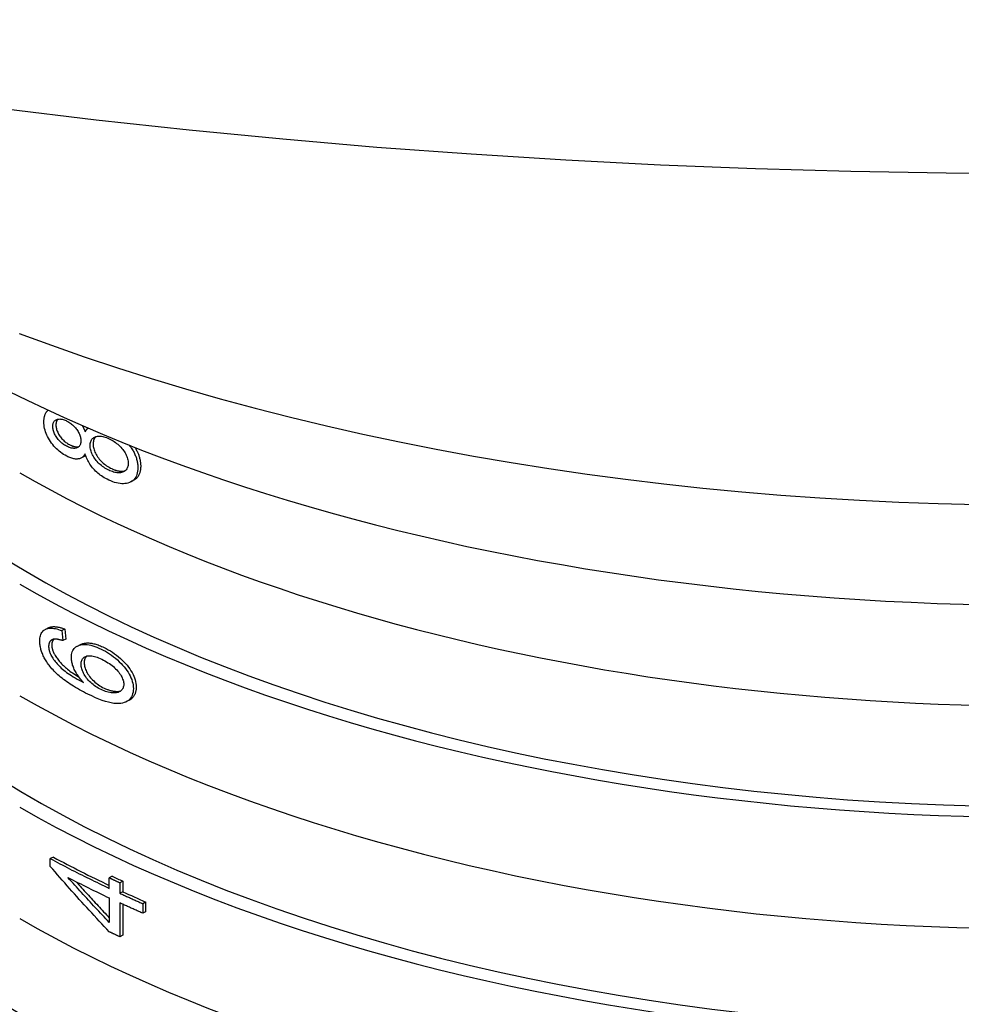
# Model space of a CAD drawing. Header units: millimetres. Extents: x 1123 to 3624, y 530 to 1459.
# Tile 15 of 22: x 1634 to 1656, y 979 to 1002. Entities that reach past the tile are written whole.
import ezdxf

# ---------------------------------------------------------------- set-up
doc = ezdxf.new("R2010")
doc.units = ezdxf.units.MM
doc.layers.add('DETAIL', color=2, linetype='Continuous')

msp = doc.modelspace()

# ---------------------------------------------------------------- linework, layer by layer
at = {"layer": 'DETAIL'}
for p, q in [((1635.14, 991.571), (1635.069, 991.536)), ((1636.302, 991.021), (1636.236, 990.984)), ((1634.248, 987.55), (1634.322, 987.584)), ((1634.695, 987.548), (1634.623, 987.514)), ((1634.695, 987.548), (1634.716, 987.316)), ((1634.623, 987.514), (1634.643, 987.281)), ((1634.716, 987.316), (1634.643, 987.281)), ((1634.988, 987.156), (1635.06, 987.191)), ((1636.199, 985.896), (1636.133, 985.86)), ((1634.427, 982.234), (1634.354, 982.2)), ((1634.354, 982.017), (1634.354, 982.2)), ((1635.797, 981.79), (1635.728, 981.754)), ((1635.728, 981.508), (1635.728, 981.754)), ((1636.044, 981.674), (1635.976, 981.638)), ((1635.976, 981.638), (1635.976, 981.392)), ((1636.044, 981.674), (1636.044, 981.429)), ((1636.044, 981.429), (1635.976, 981.392)), ((1635.728, 981.284), (1635.728, 980.714)), ((1635.976, 981.168), (1635.976, 980.378)), ((1636.044, 981.137), (1636.044, 980.415)), ((1636.576, 981.188), (1636.51, 981.15)), ((1636.51, 981.15), (1636.51, 980.927)), ((1636.576, 981.188), (1636.576, 980.964)), ((1636.576, 980.964), (1636.51, 980.927)), ((1636.044, 980.415), (1635.976, 980.378))]:
    msp.add_line(p, q, dxfattribs=at)
at = {"layer": 'DETAIL', "flags": 128}
for points in [[(1620.586, 1001.754), (1622.658, 1001.35), (1624.748, 1000.969), (1626.854, 1000.612), (1628.975, 1000.278), (1631.111, 999.969), (1633.259, 999.683), (1635.419, 999.422), (1637.59, 999.186), (1639.771, 998.974), (1641.961, 998.787), (1644.159, 998.625), (1646.363, 998.488), (1648.573, 998.375), (1650.787, 998.288), (1653.005, 998.226), (1655.225, 998.188), (1657.446, 998.176)], [(1633.632, 994.443), (1634.382, 994.165), (1635.145, 993.897), (1635.92, 993.638), (1636.706, 993.389), (1637.503, 993.149), (1638.31, 992.919), (1639.127, 992.698), (1639.954, 992.487), (1640.79, 992.286), (1641.635, 992.095), (1642.488, 991.914), (1643.348, 991.743), (1644.217, 991.582), (1645.092, 991.432), (1645.973, 991.292), (1646.861, 991.162), (1647.754, 991.043), (1648.653, 990.935), (1649.556, 990.837), (1650.463, 990.75), (1651.374, 990.673), (1652.288, 990.607), (1653.205, 990.552), (1654.124, 990.508), (1655.045, 990.474), (1655.967, 990.451)], [(1634.206, 992.384), (1634.206, 992.399), (1634.206, 992.415), (1634.207, 992.43), (1634.208, 992.444), (1634.21, 992.458), (1634.212, 992.472), (1634.214, 992.486), (1634.217, 992.499), (1634.219, 992.511), (1634.223, 992.523), (1634.226, 992.535), (1634.23, 992.547), (1634.235, 992.558), (1634.239, 992.568), (1634.244, 992.578), (1634.25, 992.588), (1634.255, 992.598), (1634.261, 992.607), (1634.268, 992.615), (1634.274, 992.623), (1634.281, 992.631), (1634.289, 992.639), (1634.296, 992.646), (1634.305, 992.652)], [(1634.738, 991.581), (1634.7, 991.601), (1634.664, 991.623), (1634.629, 991.647), (1634.594, 991.671), (1634.561, 991.698), (1634.529, 991.726), (1634.498, 991.755), (1634.468, 991.786), (1634.439, 991.818), (1634.411, 991.852), (1634.384, 991.887), (1634.358, 991.923), (1634.333, 991.961), (1634.311, 991.999), (1634.291, 992.036), (1634.273, 992.074), (1634.257, 992.112), (1634.244, 992.151), (1634.232, 992.189), (1634.222, 992.228), (1634.215, 992.267), (1634.21, 992.305), (1634.207, 992.344), (1634.206, 992.384)], [(1634.412, 992.277), (1634.412, 992.297), (1634.414, 992.316), (1634.418, 992.334), (1634.422, 992.351), (1634.428, 992.366), (1634.436, 992.38), (1634.444, 992.393), (1634.454, 992.404), (1634.465, 992.414), (1634.478, 992.423), (1634.492, 992.431), (1634.507, 992.437), (1634.523, 992.442), (1634.54, 992.445), (1634.558, 992.447), (1634.576, 992.448), (1634.594, 992.447), (1634.614, 992.444), (1634.634, 992.44), (1634.654, 992.435), (1634.675, 992.428), (1634.697, 992.42), (1634.72, 992.41), (1634.743, 992.398)], [(1634.533, 992.444), (1634.529, 992.44), (1634.525, 992.437), (1634.521, 992.433), (1634.518, 992.428), (1634.515, 992.424), (1634.512, 992.42), (1634.509, 992.415), (1634.506, 992.41), (1634.503, 992.405), (1634.501, 992.4), (1634.499, 992.395), (1634.497, 992.389), (1634.495, 992.384), (1634.493, 992.378), (1634.491, 992.372), (1634.49, 992.366), (1634.489, 992.36), (1634.488, 992.353), (1634.487, 992.346), (1634.486, 992.34), (1634.485, 992.333), (1634.485, 992.326), (1634.485, 992.318), (1634.485, 992.311)], [(1634.743, 992.398), (1634.765, 992.386), (1634.787, 992.373), (1634.808, 992.36), (1634.829, 992.345), (1634.849, 992.33), (1634.868, 992.314), (1634.887, 992.297), (1634.905, 992.279), (1634.923, 992.26), (1634.94, 992.241), (1634.957, 992.221), (1634.973, 992.199), (1634.988, 992.178), (1635.002, 992.156), (1635.014, 992.135), (1635.025, 992.113), (1635.035, 992.092), (1635.044, 992.07), (1635.051, 992.049), (1635.057, 992.027), (1635.061, 992.005), (1635.065, 991.984), (1635.067, 991.962), (1635.067, 991.94)], [(1634.728, 991.816), (1634.707, 991.827), (1634.686, 991.84), (1634.665, 991.854), (1634.645, 991.868), (1634.626, 991.883), (1634.607, 991.899), (1634.589, 991.917), (1634.571, 991.935), (1634.554, 991.954), (1634.537, 991.973), (1634.52, 991.994), (1634.505, 992.016), (1634.49, 992.038), (1634.476, 992.06), (1634.464, 992.082), (1634.453, 992.103), (1634.443, 992.125), (1634.435, 992.147), (1634.428, 992.169), (1634.422, 992.191), (1634.418, 992.212), (1634.414, 992.234), (1634.412, 992.255), (1634.412, 992.277)], [(1634.485, 992.311), (1634.485, 992.29), (1634.487, 992.268), (1634.49, 992.246), (1634.495, 992.225), (1634.501, 992.203), (1634.508, 992.181), (1634.516, 992.16), (1634.526, 992.138), (1634.537, 992.116), (1634.549, 992.094), (1634.562, 992.072), (1634.577, 992.05), (1634.593, 992.028), (1634.609, 992.008), (1634.626, 991.988), (1634.643, 991.969), (1634.661, 991.951), (1634.679, 991.934), (1634.698, 991.918), (1634.718, 991.903), (1634.737, 991.888), (1634.758, 991.875), (1634.779, 991.862), (1634.8, 991.85)], [(1635.098, 992.295), (1635.101, 992.29), (1635.104, 992.284), (1635.108, 992.278), (1635.111, 992.272), (1635.114, 992.266), (1635.117, 992.26), (1635.121, 992.254), (1635.124, 992.248), (1635.127, 992.241), (1635.13, 992.235), (1635.133, 992.229), (1635.136, 992.223), (1635.139, 992.217), (1635.142, 992.21), (1635.144, 992.204), (1635.147, 992.198), (1635.15, 992.191), (1635.153, 992.185), (1635.155, 992.178), (1635.158, 992.172), (1635.161, 992.165), (1635.163, 992.159), (1635.166, 992.152), (1635.168, 992.145)], [(1635.168, 992.145), (1635.17, 992.15), (1635.172, 992.154), (1635.175, 992.159), (1635.177, 992.163), (1635.18, 992.167), (1635.182, 992.172), (1635.184, 992.176), (1635.187, 992.18), (1635.19, 992.184), (1635.192, 992.188), (1635.195, 992.192), (1635.198, 992.196), (1635.2, 992.199), (1635.203, 992.203), (1635.206, 992.207), (1635.209, 992.21), (1635.212, 992.214), (1635.215, 992.217), (1635.218, 992.221), (1635.221, 992.224), (1635.224, 992.227), (1635.227, 992.23), (1635.231, 992.233), (1635.234, 992.236)], [(1635.212, 992.246), (1635.213, 992.245), (1635.213, 992.244), (1635.213, 992.243), (1635.214, 992.242), (1635.214, 992.241), (1635.215, 992.24), (1635.215, 992.24), (1635.215, 992.239), (1635.216, 992.238), (1635.216, 992.237), (1635.216, 992.236), (1635.217, 992.235), (1635.217, 992.234), (1635.218, 992.233), (1635.218, 992.232), (1635.218, 992.231), (1635.219, 992.231), (1635.219, 992.23), (1635.22, 992.229), (1635.22, 992.228), (1635.22, 992.227), (1635.221, 992.226), (1635.221, 992.225), (1635.221, 992.224)], [(1635.067, 991.94), (1635.067, 991.919), (1635.065, 991.899), (1635.061, 991.88), (1635.057, 991.862), (1635.051, 991.847), (1635.044, 991.832), (1635.035, 991.819), (1635.025, 991.807), (1635.014, 991.796), (1635.001, 991.787), (1634.987, 991.78), (1634.972, 991.773), (1634.956, 991.768), (1634.939, 991.765), (1634.921, 991.763), (1634.903, 991.763), (1634.883, 991.764), (1634.863, 991.767), (1634.843, 991.771), (1634.821, 991.777), (1634.799, 991.784), (1634.776, 991.793), (1634.753, 991.804), (1634.728, 991.816)], [(1635.282, 991.827), (1635.283, 991.853), (1635.286, 991.878), (1635.29, 991.9), (1635.296, 991.922), (1635.304, 991.941), (1635.313, 991.959), (1635.325, 991.976), (1635.338, 991.99), (1635.352, 992.004), (1635.369, 992.015), (1635.387, 992.025), (1635.407, 992.034), (1635.428, 992.04), (1635.45, 992.045), (1635.474, 992.048), (1635.498, 992.049), (1635.523, 992.048), (1635.549, 992.045), (1635.576, 992.04), (1635.604, 992.034), (1635.633, 992.025), (1635.663, 992.014), (1635.694, 992.002), (1635.726, 991.987)], [(1635.421, 992.038), (1635.416, 992.034), (1635.41, 992.029), (1635.405, 992.023), (1635.4, 992.018), (1635.395, 992.012), (1635.391, 992.007), (1635.387, 992), (1635.383, 991.994), (1635.379, 991.988), (1635.376, 991.981), (1635.373, 991.974), (1635.37, 991.967), (1635.367, 991.959), (1635.364, 991.952), (1635.362, 991.944), (1635.36, 991.936), (1635.358, 991.927), (1635.357, 991.919), (1635.355, 991.91), (1635.354, 991.901), (1635.353, 991.892), (1635.353, 991.882), (1635.352, 991.873), (1635.352, 991.863)], [(1635.726, 991.987), (1635.757, 991.972), (1635.788, 991.955), (1635.817, 991.938), (1635.846, 991.92), (1635.874, 991.9), (1635.9, 991.88), (1635.926, 991.859), (1635.951, 991.836), (1635.975, 991.813), (1635.999, 991.789), (1636.021, 991.763), (1636.042, 991.737), (1636.062, 991.71), (1636.081, 991.683), (1636.097, 991.656), (1636.112, 991.63), (1636.125, 991.603), (1636.137, 991.576), (1636.146, 991.549), (1636.154, 991.522), (1636.16, 991.495), (1636.165, 991.468), (1636.167, 991.441), (1636.168, 991.414)], [(1634.8, 991.85), (1634.811, 991.845), (1634.822, 991.84), (1634.832, 991.835), (1634.842, 991.83), (1634.853, 991.826), (1634.863, 991.822), (1634.873, 991.818), (1634.883, 991.815), (1634.892, 991.812), (1634.902, 991.809), (1634.911, 991.807), (1634.92, 991.805), (1634.929, 991.803), (1634.938, 991.801), (1634.947, 991.8), (1634.956, 991.799), (1634.964, 991.798), (1634.973, 991.798), (1634.981, 991.798), (1634.989, 991.798), (1634.997, 991.798), (1635.005, 991.799), (1635.012, 991.8), (1635.02, 991.802)], [(1635.716, 991.253), (1635.685, 991.269), (1635.655, 991.285), (1635.626, 991.303), (1635.598, 991.321), (1635.571, 991.341), (1635.544, 991.361), (1635.519, 991.383), (1635.494, 991.405), (1635.471, 991.429), (1635.448, 991.454), (1635.426, 991.479), (1635.405, 991.506), (1635.385, 991.533), (1635.368, 991.56), (1635.351, 991.587), (1635.337, 991.614), (1635.324, 991.641), (1635.313, 991.668), (1635.304, 991.695), (1635.296, 991.721), (1635.29, 991.748), (1635.286, 991.774), (1635.283, 991.801), (1635.282, 991.827)], [(1635.352, 991.863), (1635.353, 991.837), (1635.356, 991.81), (1635.36, 991.784), (1635.366, 991.757), (1635.374, 991.73), (1635.383, 991.703), (1635.394, 991.677), (1635.407, 991.65), (1635.421, 991.623), (1635.437, 991.596), (1635.455, 991.569), (1635.475, 991.542), (1635.496, 991.515), (1635.518, 991.489), (1635.54, 991.465), (1635.564, 991.441), (1635.588, 991.419), (1635.614, 991.397), (1635.64, 991.377), (1635.667, 991.357), (1635.695, 991.339), (1635.724, 991.321), (1635.754, 991.305), (1635.785, 991.29)], [(1636.195, 991.837), (1636.211, 991.815), (1636.227, 991.794), (1636.241, 991.773), (1636.256, 991.751), (1636.269, 991.73), (1636.282, 991.708), (1636.294, 991.687), (1636.305, 991.665), (1636.316, 991.643), (1636.326, 991.622), (1636.335, 991.6), (1636.344, 991.578), (1636.351, 991.556), (1636.359, 991.534), (1636.365, 991.512), (1636.371, 991.49), (1636.376, 991.468), (1636.381, 991.446), (1636.385, 991.424), (1636.388, 991.402), (1636.39, 991.38), (1636.392, 991.357), (1636.393, 991.335), (1636.393, 991.312)], [(1636.325, 991.785), (1636.336, 991.767), (1636.346, 991.75), (1636.356, 991.732), (1636.366, 991.714), (1636.375, 991.696), (1636.384, 991.678), (1636.392, 991.66), (1636.4, 991.642), (1636.407, 991.624), (1636.414, 991.606), (1636.42, 991.588), (1636.426, 991.57), (1636.431, 991.552), (1636.436, 991.534), (1636.441, 991.515), (1636.445, 991.497), (1636.448, 991.479), (1636.451, 991.46), (1636.454, 991.442), (1636.456, 991.424), (1636.458, 991.405), (1636.459, 991.387), (1636.46, 991.368), (1636.46, 991.35)], [(1635.168, 991.636), (1635.158, 991.619), (1635.147, 991.603), (1635.135, 991.588), (1635.122, 991.575), (1635.109, 991.562), (1635.095, 991.552), (1635.081, 991.542), (1635.066, 991.534), (1635.05, 991.528), (1635.033, 991.522), (1635.016, 991.518), (1634.998, 991.516), (1634.979, 991.514), (1634.96, 991.514), (1634.94, 991.515), (1634.92, 991.518), (1634.899, 991.521), (1634.878, 991.526), (1634.856, 991.532), (1634.833, 991.539), (1634.81, 991.548), (1634.787, 991.558), (1634.763, 991.569), (1634.738, 991.581)], [(1635.179, 991.597), (1635.178, 991.596), (1635.176, 991.595), (1635.175, 991.594), (1635.173, 991.592), (1635.171, 991.591), (1635.17, 991.59), (1635.168, 991.589), (1635.167, 991.587), (1635.165, 991.586), (1635.163, 991.585), (1635.162, 991.584), (1635.16, 991.583), (1635.158, 991.582), (1635.157, 991.581), (1635.155, 991.58), (1635.153, 991.579), (1635.152, 991.578), (1635.15, 991.577), (1635.148, 991.576), (1635.147, 991.575), (1635.145, 991.574), (1635.143, 991.573), (1635.141, 991.572), (1635.14, 991.571)], [(1635.715, 991.025), (1635.68, 991.042), (1635.646, 991.06), (1635.613, 991.079), (1635.581, 991.098), (1635.55, 991.119), (1635.519, 991.14), (1635.49, 991.162), (1635.462, 991.185), (1635.435, 991.209), (1635.409, 991.234), (1635.384, 991.259), (1635.36, 991.285), (1635.337, 991.312), (1635.315, 991.339), (1635.295, 991.367), (1635.276, 991.395), (1635.258, 991.424), (1635.241, 991.453), (1635.226, 991.482), (1635.212, 991.512), (1635.199, 991.543), (1635.187, 991.573), (1635.177, 991.605), (1635.168, 991.636)], [(1636.393, 991.312), (1636.392, 991.269), (1636.388, 991.228), (1636.381, 991.19), (1636.371, 991.154), (1636.359, 991.121), (1636.344, 991.091), (1636.326, 991.064), (1636.306, 991.039), (1636.283, 991.017), (1636.257, 990.997), (1636.228, 990.98), (1636.197, 990.966), (1636.164, 990.955), (1636.13, 990.946), (1636.094, 990.941), (1636.057, 990.938), (1636.018, 990.939), (1635.979, 990.942), (1635.938, 990.949), (1635.896, 990.958), (1635.852, 990.97), (1635.808, 990.985), (1635.762, 991.003), (1635.715, 991.025)], [(1636.168, 991.414), (1636.167, 991.389), (1636.165, 991.366), (1636.16, 991.343), (1636.153, 991.322), (1636.145, 991.303), (1636.135, 991.284), (1636.122, 991.266), (1636.108, 991.25), (1636.092, 991.236), (1636.075, 991.223), (1636.056, 991.213), (1636.036, 991.205), (1636.014, 991.199), (1635.991, 991.195), (1635.966, 991.193), (1635.94, 991.193), (1635.912, 991.196), (1635.885, 991.199), (1635.857, 991.204), (1635.83, 991.211), (1635.802, 991.22), (1635.773, 991.229), (1635.745, 991.241), (1635.716, 991.253)], [(1635.785, 991.29), (1635.799, 991.283), (1635.813, 991.277), (1635.827, 991.272), (1635.84, 991.266), (1635.854, 991.261), (1635.868, 991.257), (1635.881, 991.252), (1635.895, 991.249), (1635.908, 991.245), (1635.922, 991.242), (1635.935, 991.239), (1635.949, 991.237), (1635.962, 991.234), (1635.975, 991.233), (1635.988, 991.231), (1636.002, 991.23), (1636.015, 991.23), (1636.027, 991.229), (1636.04, 991.23), (1636.052, 991.231), (1636.064, 991.232), (1636.075, 991.234), (1636.086, 991.236), (1636.097, 991.239)], [(1636.46, 991.35), (1636.46, 991.33), (1636.459, 991.311), (1636.457, 991.292), (1636.455, 991.273), (1636.453, 991.256), (1636.45, 991.238), (1636.446, 991.222), (1636.442, 991.206), (1636.438, 991.19), (1636.432, 991.175), (1636.427, 991.16), (1636.42, 991.147), (1636.413, 991.133), (1636.406, 991.12), (1636.398, 991.108), (1636.39, 991.096), (1636.381, 991.085), (1636.371, 991.074), (1636.361, 991.064), (1636.35, 991.054), (1636.339, 991.045), (1636.327, 991.036), (1636.315, 991.028), (1636.302, 991.021)], [(1634.111, 987.271), (1634.111, 987.305), (1634.114, 987.338), (1634.119, 987.368), (1634.125, 987.397), (1634.134, 987.423), (1634.144, 987.447), (1634.156, 987.469), (1634.17, 987.489), (1634.186, 987.507), (1634.204, 987.523), (1634.224, 987.537), (1634.246, 987.549), (1634.269, 987.558), (1634.294, 987.566), (1634.32, 987.571), (1634.348, 987.573), (1634.377, 987.574), (1634.407, 987.572), (1634.44, 987.568), (1634.473, 987.562), (1634.508, 987.553), (1634.545, 987.542), (1634.583, 987.529), (1634.623, 987.514)], [(1634.322, 987.584), (1634.333, 987.589), (1634.345, 987.593), (1634.357, 987.597), (1634.369, 987.6), (1634.382, 987.603), (1634.395, 987.605), (1634.409, 987.607), (1634.423, 987.608), (1634.437, 987.608), (1634.452, 987.608), (1634.467, 987.607), (1634.482, 987.606), (1634.498, 987.604), (1634.514, 987.602), (1634.53, 987.599), (1634.547, 987.596), (1634.564, 987.592), (1634.582, 987.587), (1634.6, 987.582), (1634.618, 987.576), (1634.637, 987.57), (1634.656, 987.563), (1634.675, 987.556), (1634.695, 987.548)], [(1634.424, 987.312), (1634.415, 987.309), (1634.407, 987.305), (1634.399, 987.302), (1634.391, 987.298), (1634.383, 987.293), (1634.377, 987.289), (1634.37, 987.284), (1634.364, 987.278), (1634.358, 987.273), (1634.353, 987.267), (1634.347, 987.26), (1634.343, 987.253), (1634.338, 987.246), (1634.335, 987.239), (1634.331, 987.231), (1634.328, 987.223), (1634.325, 987.215), (1634.323, 987.206), (1634.32, 987.197), (1634.319, 987.187), (1634.317, 987.177), (1634.317, 987.167), (1634.316, 987.157), (1634.316, 987.146)], [(1634.439, 987.315), (1634.435, 987.311), (1634.431, 987.307), (1634.428, 987.303), (1634.424, 987.299), (1634.421, 987.294), (1634.417, 987.29), (1634.414, 987.285), (1634.411, 987.28), (1634.409, 987.275), (1634.406, 987.27), (1634.404, 987.264), (1634.402, 987.259), (1634.4, 987.253), (1634.398, 987.247), (1634.396, 987.241), (1634.395, 987.235), (1634.393, 987.229), (1634.392, 987.222), (1634.391, 987.216), (1634.39, 987.209), (1634.39, 987.202), (1634.389, 987.195), (1634.389, 987.187), (1634.389, 987.18)], [(1634.643, 987.281), (1634.631, 987.285), (1634.619, 987.289), (1634.607, 987.292), (1634.596, 987.296), (1634.584, 987.299), (1634.573, 987.301), (1634.563, 987.304), (1634.552, 987.306), (1634.542, 987.308), (1634.532, 987.31), (1634.523, 987.312), (1634.513, 987.313), (1634.504, 987.314), (1634.496, 987.315), (1634.487, 987.316), (1634.479, 987.317), (1634.471, 987.317), (1634.464, 987.317), (1634.456, 987.316), (1634.449, 987.316), (1634.442, 987.315), (1634.436, 987.314), (1634.43, 987.313), (1634.424, 987.312)], [(1634.344, 986.685), (1634.325, 986.71), (1634.306, 986.734), (1634.289, 986.759), (1634.272, 986.784), (1634.256, 986.808), (1634.241, 986.833), (1634.227, 986.857), (1634.214, 986.882), (1634.201, 986.906), (1634.19, 986.931), (1634.179, 986.955), (1634.169, 986.98), (1634.159, 987.004), (1634.151, 987.028), (1634.143, 987.053), (1634.136, 987.077), (1634.13, 987.101), (1634.125, 987.126), (1634.121, 987.15), (1634.117, 987.174), (1634.114, 987.198), (1634.112, 987.223), (1634.111, 987.247), (1634.111, 987.271)], [(1634.316, 987.146), (1634.316, 987.137), (1634.316, 987.128), (1634.317, 987.119), (1634.318, 987.11), (1634.319, 987.101), (1634.32, 987.091), (1634.321, 987.082), (1634.323, 987.073), (1634.325, 987.064), (1634.327, 987.054), (1634.33, 987.045), (1634.333, 987.036), (1634.336, 987.026), (1634.339, 987.017), (1634.342, 987.007), (1634.346, 986.998), (1634.35, 986.988), (1634.354, 986.978), (1634.358, 986.969), (1634.363, 986.959), (1634.367, 986.949), (1634.372, 986.939), (1634.378, 986.929), (1634.383, 986.919)], [(1634.389, 987.18), (1634.389, 987.171), (1634.389, 987.162), (1634.39, 987.153), (1634.391, 987.144), (1634.392, 987.135), (1634.393, 987.125), (1634.395, 987.116), (1634.396, 987.107), (1634.398, 987.098), (1634.401, 987.088), (1634.403, 987.079), (1634.406, 987.07), (1634.409, 987.06), (1634.412, 987.051), (1634.415, 987.041), (1634.419, 987.032), (1634.423, 987.022), (1634.427, 987.012), (1634.431, 987.003), (1634.436, 986.993), (1634.44, 986.983), (1634.445, 986.973), (1634.451, 986.964), (1634.456, 986.954)], [(1634.845, 986.89), (1634.846, 986.926), (1634.85, 986.96), (1634.856, 986.992), (1634.866, 987.021), (1634.878, 987.048), (1634.892, 987.073), (1634.909, 987.096), (1634.929, 987.116), (1634.952, 987.134), (1634.977, 987.15), (1635.005, 987.163), (1635.035, 987.175), (1635.068, 987.183), (1635.102, 987.189), (1635.138, 987.192), (1635.176, 987.192), (1635.215, 987.189), (1635.256, 987.183), (1635.299, 987.174), (1635.343, 987.162), (1635.389, 987.147), (1635.436, 987.13), (1635.486, 987.109), (1635.537, 987.086)], [(1635.06, 987.191), (1635.076, 987.199), (1635.093, 987.205), (1635.111, 987.211), (1635.129, 987.216), (1635.148, 987.22), (1635.167, 987.224), (1635.187, 987.226), (1635.208, 987.227), (1635.229, 987.228), (1635.25, 987.227), (1635.272, 987.226), (1635.295, 987.223), (1635.318, 987.22), (1635.341, 987.216), (1635.365, 987.21), (1635.39, 987.204), (1635.415, 987.197), (1635.441, 987.189), (1635.467, 987.18), (1635.494, 987.17), (1635.521, 987.159), (1635.549, 987.148), (1635.577, 987.135), (1635.606, 987.122)], [(1635.537, 987.086), (1635.587, 987.06), (1635.637, 987.033), (1635.686, 987.004), (1635.734, 986.973), (1635.781, 986.94), (1635.827, 986.906), (1635.873, 986.869), (1635.918, 986.831), (1635.961, 986.791), (1636.002, 986.751), (1636.04, 986.711), (1636.076, 986.67), (1636.109, 986.629), (1636.139, 986.587), (1636.167, 986.544), (1636.192, 986.502), (1636.215, 986.459), (1636.234, 986.416), (1636.251, 986.374), (1636.264, 986.331), (1636.275, 986.289), (1636.283, 986.248), (1636.287, 986.206), (1636.289, 986.165)], [(1635.606, 987.122), (1635.656, 987.096), (1635.706, 987.069), (1635.754, 987.04), (1635.802, 987.009), (1635.85, 986.977), (1635.896, 986.942), (1635.941, 986.906), (1635.986, 986.867), (1636.029, 986.828), (1636.07, 986.788), (1636.108, 986.748), (1636.143, 986.707), (1636.176, 986.666), (1636.207, 986.624), (1636.234, 986.581), (1636.26, 986.539), (1636.282, 986.496), (1636.302, 986.453), (1636.318, 986.411), (1636.331, 986.368), (1636.342, 986.327), (1636.349, 986.285), (1636.354, 986.243), (1636.355, 986.202)], [(1634.383, 986.919), (1634.398, 986.894), (1634.414, 986.869), (1634.431, 986.844), (1634.45, 986.819), (1634.469, 986.794), (1634.49, 986.769), (1634.512, 986.744), (1634.535, 986.718), (1634.559, 986.693), (1634.584, 986.668), (1634.611, 986.643), (1634.639, 986.618), (1634.668, 986.593), (1634.699, 986.568), (1634.733, 986.542), (1634.768, 986.517), (1634.806, 986.491), (1634.845, 986.465), (1634.887, 986.439), (1634.931, 986.413), (1634.977, 986.386), (1635.025, 986.36), (1635.075, 986.333), (1635.127, 986.306)], [(1634.456, 986.954), (1634.469, 986.932), (1634.482, 986.911), (1634.496, 986.89), (1634.511, 986.869), (1634.527, 986.848), (1634.543, 986.826), (1634.561, 986.805), (1634.579, 986.784), (1634.598, 986.763), (1634.618, 986.742), (1634.639, 986.72), (1634.661, 986.699), (1634.683, 986.678), (1634.706, 986.657), (1634.731, 986.636), (1634.756, 986.615), (1634.783, 986.593), (1634.812, 986.572), (1634.842, 986.55), (1634.874, 986.528), (1634.907, 986.506), (1634.941, 986.484), (1634.977, 986.462), (1635.015, 986.44)], [(1635.127, 986.306), (1635.103, 986.332), (1635.081, 986.357), (1635.059, 986.383), (1635.039, 986.408), (1635.02, 986.434), (1635.001, 986.459), (1634.984, 986.484), (1634.968, 986.51), (1634.953, 986.535), (1634.939, 986.561), (1634.926, 986.586), (1634.914, 986.611), (1634.903, 986.637), (1634.892, 986.661), (1634.883, 986.686), (1634.875, 986.71), (1634.868, 986.734), (1634.862, 986.757), (1634.857, 986.78), (1634.852, 986.803), (1634.849, 986.825), (1634.846, 986.847), (1634.845, 986.869), (1634.845, 986.89)], [(1635.073, 986.731), (1635.074, 986.755), (1635.077, 986.778), (1635.081, 986.8), (1635.088, 986.82), (1635.095, 986.838), (1635.105, 986.854), (1635.117, 986.869), (1635.13, 986.882), (1635.145, 986.894), (1635.162, 986.904), (1635.18, 986.913), (1635.201, 986.92), (1635.223, 986.925), (1635.246, 986.928), (1635.271, 986.929), (1635.297, 986.928), (1635.324, 986.925), (1635.353, 986.92), (1635.383, 986.913), (1635.414, 986.904), (1635.447, 986.893), (1635.481, 986.88), (1635.516, 986.865), (1635.553, 986.848)], [(1635.204, 986.92), (1635.199, 986.916), (1635.194, 986.912), (1635.19, 986.907), (1635.185, 986.902), (1635.181, 986.897), (1635.178, 986.892), (1635.174, 986.887), (1635.171, 986.881), (1635.167, 986.875), (1635.164, 986.869), (1635.162, 986.863), (1635.159, 986.857), (1635.157, 986.85), (1635.154, 986.844), (1635.153, 986.837), (1635.151, 986.83), (1635.149, 986.822), (1635.148, 986.815), (1635.147, 986.807), (1635.146, 986.799), (1635.145, 986.791), (1635.145, 986.783), (1635.144, 986.775), (1635.144, 986.766)], [(1635.553, 986.848), (1635.591, 986.829), (1635.628, 986.809), (1635.664, 986.789), (1635.698, 986.767), (1635.731, 986.745), (1635.763, 986.723), (1635.793, 986.699), (1635.823, 986.675), (1635.85, 986.65), (1635.877, 986.624), (1635.902, 986.598), (1635.926, 986.571), (1635.948, 986.543), (1635.968, 986.516), (1635.986, 986.49), (1636.003, 986.463), (1636.017, 986.437), (1636.03, 986.411), (1636.04, 986.386), (1636.049, 986.361), (1636.056, 986.336), (1636.061, 986.311), (1636.064, 986.287), (1636.065, 986.263)], [(1635.228, 986.034), (1635.177, 986.06), (1635.127, 986.085), (1635.079, 986.111), (1635.031, 986.137), (1634.986, 986.164), (1634.941, 986.19), (1634.897, 986.217), (1634.855, 986.243), (1634.814, 986.27), (1634.775, 986.297), (1634.736, 986.324), (1634.699, 986.351), (1634.663, 986.378), (1634.628, 986.406), (1634.594, 986.433), (1634.562, 986.461), (1634.53, 986.488), (1634.5, 986.516), (1634.471, 986.544), (1634.443, 986.572), (1634.417, 986.6), (1634.391, 986.628), (1634.367, 986.657), (1634.344, 986.685)], [(1635.538, 986.14), (1635.504, 986.157), (1635.471, 986.176), (1635.438, 986.195), (1635.407, 986.215), (1635.378, 986.236), (1635.349, 986.258), (1635.322, 986.281), (1635.295, 986.305), (1635.27, 986.33), (1635.246, 986.356), (1635.223, 986.382), (1635.201, 986.41), (1635.18, 986.438), (1635.162, 986.465), (1635.145, 986.493), (1635.13, 986.52), (1635.117, 986.547), (1635.105, 986.574), (1635.095, 986.601), (1635.088, 986.627), (1635.081, 986.654), (1635.077, 986.679), (1635.074, 986.705), (1635.073, 986.731)], [(1635.144, 986.766), (1635.145, 986.741), (1635.148, 986.715), (1635.152, 986.689), (1635.158, 986.663), (1635.166, 986.636), (1635.176, 986.61), (1635.187, 986.583), (1635.201, 986.556), (1635.216, 986.528), (1635.232, 986.501), (1635.251, 986.473), (1635.271, 986.445), (1635.293, 986.418), (1635.316, 986.391), (1635.34, 986.365), (1635.365, 986.341), (1635.392, 986.317), (1635.419, 986.294), (1635.448, 986.272), (1635.477, 986.251), (1635.508, 986.231), (1635.54, 986.212), (1635.573, 986.193), (1635.608, 986.176)], [(1636.289, 986.165), (1636.287, 986.12), (1636.282, 986.078), (1636.273, 986.039), (1636.261, 986.003), (1636.245, 985.97), (1636.226, 985.94), (1636.203, 985.913), (1636.177, 985.889), (1636.147, 985.868), (1636.114, 985.85), (1636.077, 985.836), (1636.038, 985.824), (1635.994, 985.816), (1635.946, 985.813), (1635.893, 985.814), (1635.836, 985.82), (1635.775, 985.83), (1635.709, 985.845), (1635.639, 985.865), (1635.565, 985.889), (1635.487, 985.918), (1635.405, 985.952), (1635.318, 985.991), (1635.228, 986.034)], [(1636.065, 986.263), (1636.064, 986.239), (1636.06, 986.217), (1636.055, 986.196), (1636.048, 986.176), (1636.038, 986.157), (1636.027, 986.14), (1636.013, 986.124), (1635.997, 986.109), (1635.979, 986.096), (1635.96, 986.085), (1635.938, 986.076), (1635.915, 986.069), (1635.889, 986.064), (1635.862, 986.062), (1635.833, 986.061), (1635.802, 986.063), (1635.771, 986.067), (1635.738, 986.072), (1635.706, 986.079), (1635.673, 986.088), (1635.64, 986.098), (1635.606, 986.111), (1635.572, 986.125), (1635.538, 986.14)], [(1635.608, 986.176), (1635.625, 986.168), (1635.643, 986.16), (1635.661, 986.152), (1635.679, 986.145), (1635.696, 986.139), (1635.714, 986.133), (1635.731, 986.127), (1635.749, 986.122), (1635.766, 986.117), (1635.783, 986.113), (1635.8, 986.11), (1635.817, 986.106), (1635.834, 986.104), (1635.851, 986.102), (1635.868, 986.1), (1635.884, 986.098), (1635.9, 986.098), (1635.916, 986.098), (1635.931, 986.098), (1635.945, 986.099), (1635.959, 986.101), (1635.973, 986.103), (1635.986, 986.106), (1635.998, 986.11)], [(1636.355, 986.202), (1636.355, 986.184), (1636.354, 986.166), (1636.353, 986.149), (1636.351, 986.132), (1636.349, 986.116), (1636.346, 986.1), (1636.342, 986.085), (1636.338, 986.07), (1636.333, 986.056), (1636.328, 986.042), (1636.323, 986.029), (1636.316, 986.016), (1636.31, 986.003), (1636.302, 985.991), (1636.294, 985.979), (1636.286, 985.968), (1636.277, 985.958), (1636.268, 985.948), (1636.258, 985.938), (1636.247, 985.929), (1636.236, 985.92), (1636.224, 985.912), (1636.212, 985.904), (1636.199, 985.896)], [(1634.354, 982.2), (1634.41, 982.17), (1634.465, 982.14), (1634.521, 982.111), (1634.577, 982.081), (1634.633, 982.052), (1634.69, 982.023), (1634.746, 981.993), (1634.803, 981.964), (1634.859, 981.935), (1634.916, 981.906), (1634.973, 981.877), (1635.03, 981.848), (1635.088, 981.82), (1635.145, 981.791), (1635.203, 981.762), (1635.261, 981.734), (1635.319, 981.705), (1635.377, 981.677), (1635.435, 981.649), (1635.493, 981.62), (1635.552, 981.592), (1635.61, 981.564), (1635.669, 981.536), (1635.728, 981.508)], [(1635.728, 980.494), (1635.669, 980.557), (1635.61, 980.619), (1635.552, 980.682), (1635.493, 980.745), (1635.435, 980.808), (1635.377, 980.871), (1635.319, 980.934), (1635.261, 980.997), (1635.203, 981.06), (1635.145, 981.124), (1635.088, 981.187), (1635.03, 981.25), (1634.973, 981.314), (1634.916, 981.378), (1634.859, 981.441), (1634.803, 981.505), (1634.746, 981.569), (1634.69, 981.633), (1634.633, 981.697), (1634.577, 981.761), (1634.521, 981.825), (1634.465, 981.889), (1634.41, 981.953), (1634.354, 982.017)], [(1635.728, 980.714), (1635.687, 980.757), (1635.646, 980.8), (1635.606, 980.844), (1635.565, 980.887), (1635.524, 980.93), (1635.484, 980.974), (1635.443, 981.017), (1635.403, 981.06), (1635.362, 981.104), (1635.322, 981.147), (1635.282, 981.191), (1635.242, 981.234), (1635.202, 981.278), (1635.161, 981.322), (1635.122, 981.365), (1635.082, 981.409), (1635.042, 981.453), (1635.002, 981.496), (1634.962, 981.54), (1634.923, 981.584), (1634.883, 981.628), (1634.844, 981.672), (1634.805, 981.716), (1634.765, 981.76)], [(1634.955, 981.663), (1634.986, 981.628), (1635.018, 981.592), (1635.05, 981.557), (1635.082, 981.522), (1635.114, 981.487), (1635.146, 981.452), (1635.178, 981.417), (1635.21, 981.381), (1635.242, 981.346), (1635.274, 981.311), (1635.306, 981.276), (1635.338, 981.241), (1635.37, 981.206), (1635.403, 981.171), (1635.435, 981.136), (1635.467, 981.101), (1635.5, 981.067), (1635.532, 981.032), (1635.565, 980.997), (1635.597, 980.962), (1635.63, 980.927), (1635.663, 980.892), (1635.695, 980.858), (1635.728, 980.823)], [(1635.728, 981.754), (1635.738, 981.749), (1635.749, 981.744), (1635.759, 981.739), (1635.769, 981.734), (1635.78, 981.729), (1635.79, 981.725), (1635.8, 981.72), (1635.81, 981.715), (1635.821, 981.71), (1635.831, 981.705), (1635.841, 981.7), (1635.852, 981.695), (1635.862, 981.691), (1635.872, 981.686), (1635.883, 981.681), (1635.893, 981.676), (1635.903, 981.671), (1635.914, 981.667), (1635.924, 981.662), (1635.935, 981.657), (1635.945, 981.652), (1635.955, 981.647), (1635.966, 981.642), (1635.976, 981.638)], [(1635.976, 981.392), (1635.998, 981.382), (1636.02, 981.372), (1636.042, 981.362), (1636.064, 981.351), (1636.086, 981.341), (1636.108, 981.331), (1636.131, 981.321), (1636.153, 981.311), (1636.175, 981.301), (1636.197, 981.291), (1636.219, 981.281), (1636.242, 981.271), (1636.264, 981.26), (1636.286, 981.25), (1636.308, 981.24), (1636.331, 981.23), (1636.353, 981.22), (1636.375, 981.21), (1636.398, 981.2), (1636.42, 981.19), (1636.443, 981.18), (1636.465, 981.17), (1636.488, 981.16), (1636.51, 981.15)], [(1636.51, 980.927), (1636.488, 980.937), (1636.465, 980.947), (1636.443, 980.957), (1636.42, 980.967), (1636.398, 980.977), (1636.375, 980.987), (1636.353, 980.997), (1636.331, 981.007), (1636.308, 981.017), (1636.286, 981.027), (1636.264, 981.037), (1636.242, 981.047), (1636.219, 981.057), (1636.197, 981.067), (1636.175, 981.077), (1636.153, 981.087), (1636.131, 981.097), (1636.108, 981.107), (1636.086, 981.117), (1636.064, 981.128), (1636.042, 981.138), (1636.02, 981.148), (1635.998, 981.158), (1635.976, 981.168)], [(1635.976, 980.378), (1635.966, 980.383), (1635.955, 980.388), (1635.945, 980.393), (1635.935, 980.397), (1635.924, 980.402), (1635.914, 980.407), (1635.903, 980.412), (1635.893, 980.417), (1635.883, 980.422), (1635.872, 980.426), (1635.862, 980.431), (1635.852, 980.436), (1635.841, 980.441), (1635.831, 980.446), (1635.821, 980.451), (1635.81, 980.455), (1635.8, 980.46), (1635.79, 980.465), (1635.78, 980.47), (1635.769, 980.475), (1635.759, 980.48), (1635.749, 980.484), (1635.738, 980.489), (1635.728, 980.494)]]:
    msp.add_lwpolyline(points, dxfattribs=at)
at = {"layer": 'DETAIL'}
for centre, major_axis, start_param, end_param in [((1657.446, 998.911), (31.5, 0), 3.855668, 6.241757), ((1657.446, 998.911), (31, 0), 3.205914, 6.218864), ((1657.446, 1005.107), (-34, 0), 0.449678, 2.692178), ((1657.446, 1001.509), (31.5, 0), 3.855668, 6.033634), ((1657.446, 996.313), (31.5, 0), 3.855668, 6.283185), ((1657.446, 993.715), (31.5, 0), 3.855668, 6.365758), ((1657.446, 993.715), (31, 0), 3.154785, 6.269993), ((1657.446, 987.135), (32.5, 0), 2.892883, 6.531895), ((1657.446, 991.117), (31.5, 0), 3.855668, 6.283185), ((1657.446, 988.519), (31.5, 0), 3.855668, 6.365758), ((1657.446, 988.519), (31, 0), 3.154785, 6.269993), ((1657.446, 987.135), (31.5, 0), 3.97743, 6.283185), ((1657.446, 992.985), (31.5, 0), 3.892975, 3.951669), ((1657.446, 993.231), (31.5, 0), 3.954677, 3.96542), ((1657.446, 992.762), (31.6, 0), 3.911849, 3.954677), ((1657.446, 992.985), (31.5, 0), 3.96542, 3.988214)]:
    msp.add_ellipse(centre, major_axis=major_axis, ratio=0.5, start_param=start_param, end_param=end_param, dxfattribs=at)

doc.saveas('drawing.dxf')
